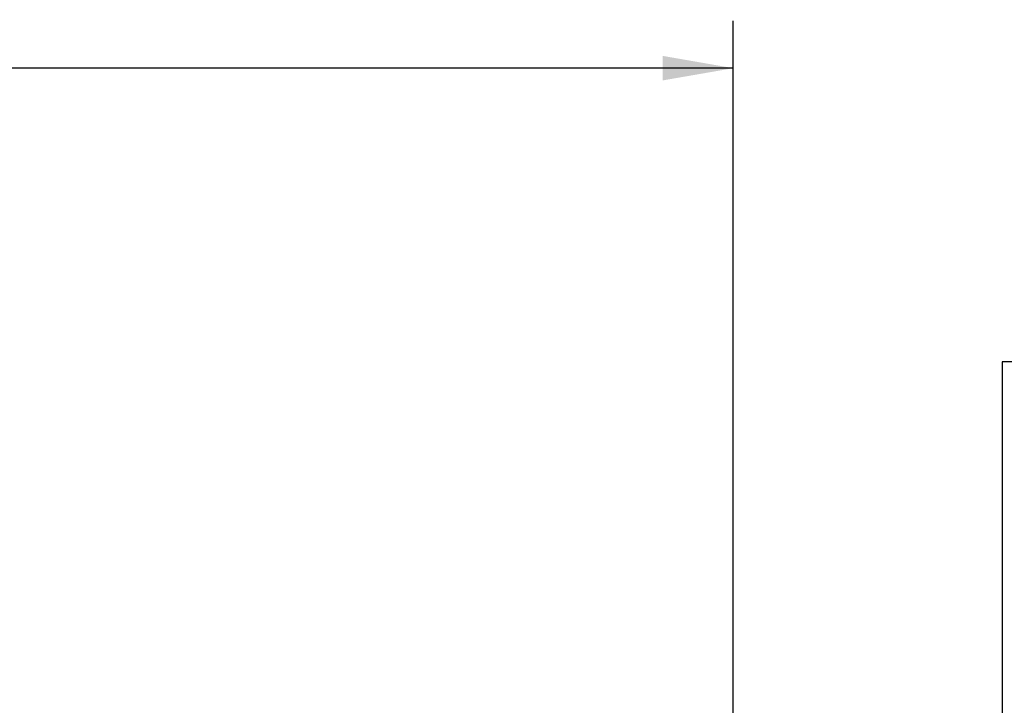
# Model space of a CAD drawing. Header units: inches. Extents: x 0.5 to 21.6, y 0.5 to 16.5.
# Tile 24 of 26: x 15.9 to 18.4, y 6.7 to 8.5. Entities that reach past the tile are written whole.
import ezdxf

# ---------------------------------------------------------------- set-up
doc = ezdxf.new("R2010")
doc.units = ezdxf.units.IN
doc.header["$MEASUREMENT"] = 0
doc.layers.add('2', color=179, linetype='Continuous')
doc.styles.add('SLDTEXTSTYLE1', font='TXT', dxfattribs={"width": 0.75})
doc.dimstyles.new('SLDDIMSTYLE1', dxfattribs={"dimtxt": 0.156, "dimasz": 0.18, "dimexe": 0, "dimexo": 0.0625, "dimgap": 0.039, "dimtad": 0, "dimtih": 1, "dimtoh": 1, "dimrnd": 1e-09, "dimzin": 12, "dimdsep": 46, "dimtxsty": 'SLDTEXTSTYLE1', "dimsah": 1, "dimcen": 0.09, "dimadec": 0, "dimazin": 3, "dimtfac": 1, "dimtdec": 3, "dimtofl": 0, "dimtmove": 0, "dimatfit": 3, "dimfxl": 1, "dimfrac": 2, "dimtolj": 1, "dimtzin": 12, "dimarcsym": 0})

# ---------------------------------------------------------------- blocks, each defined once
blk = doc.blocks.new('_D_1')
at = {"layer": '2'}
for p, q in [((10.5661, 6.2006), (10.5661, 8.4521)), ((14.0364, 8.4553), (13.9919, 8.4553)), ((13.9919, 8.4553), (13.9919, 8.2089)), ((14.5436, 8.4553), (14.588, 8.4553)), ((14.588, 8.4553), (14.588, 8.2089)), ((17.6951, 6.2006), (17.6951, 8.4521)), ((10.5661, 8.3321), (13.522, 8.3321)), ((17.6951, 8.3321), (14.662, 8.3321)), ((13.9919, 8.2089), (14.0364, 8.2089)), ((14.588, 8.2089), (14.5436, 8.2089))]:
    blk.add_line(p, q, dxfattribs=at)
for points in [[(10.5661, 8.3321), (10.7461, 8.3009), (10.7461, 8.3634)], [(17.6951, 8.3321), (17.5151, 8.3634), (17.5151, 8.3009)]]:
    blk.add_solid(points, dxfattribs=at)
at = {"layer": '2', "char_height": 0.156, "attachment_point": 1, "style": 'SLDTEXTSTYLE1'}
for s, insert in [('7.13', (13.5516, 8.41)), ('181.1', (14.0364, 8.41))]:
    blk.add_mtext(s, dxfattribs=dict(at, insert=insert))
blk = doc.blocks.new('_D_3')
at = {"layer": '2'}
for p, q in [((18.9015, 7.7091), (18.8571, 7.7091)), ((18.8571, 7.7091), (18.8571, 7.4628)), ((19.2974, 7.7091), (19.3418, 7.7091)), ((19.3418, 7.7091), (19.3418, 7.4628)), ((18.4986, 7.586), (18.3786, 7.586)), ((18.3786, 7.586), (18.3786, 6.6656)), ((18.8571, 7.4628), (18.9015, 7.4628)), ((19.3418, 7.4628), (19.2974, 7.4628)), ((17.9586, 6.6656), (18.4986, 6.6656)), ((18.3786, 6.1406), (18.3786, 6.6656)), ((17.7551, 6.1406), (18.4986, 6.1406))]:
    blk.add_line(p, q, dxfattribs=at)
for points in [[(18.3786, 6.6656), (18.3473, 6.4856), (18.4098, 6.4856)], [(18.3786, 6.1406), (18.4098, 6.3206), (18.3473, 6.3206)]]:
    blk.add_solid(points, dxfattribs=at)
at = {"layer": '2', "char_height": 0.156, "attachment_point": 1, "style": 'SLDTEXTSTYLE1'}
for s, insert in [('.53', (18.5282, 7.6639)), ('13.3', (18.9015, 7.6639))]:
    blk.add_mtext(s, dxfattribs=dict(at, insert=insert))

msp = doc.modelspace()

# ---------------------------------------------------------------- dimensions: what is measured, and where the dimension line sits
at = {"layer": '2'}
dim = msp.add_linear_dim(base=(17.6951, 8.3321), p1=(10.5661, 6.1406), p2=(17.6951, 6.1406), dimstyle='SLDDIMSTYLE1', dxfattribs=at)
dim.commit()
dim.dimension.update_dxf_attribs({"geometry": '_D_1', "text_midpoint": (14.092, 8.3321), "dimtype": 160})
dim = msp.add_linear_dim(base=(18.3785782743, 6.6655684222), p1=(17.69508794, 6.1405684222), p2=(17.8985782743, 6.6655684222), angle=90, dimstyle='SLDDIMSTYLE1', dxfattribs=at)
dim.commit()
dim.dimension.update_dxf_attribs({"geometry": '_D_3', "text_midpoint": (18.3785782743, 7.585974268), "dimtype": 160})

doc.saveas('drawing.dxf')
